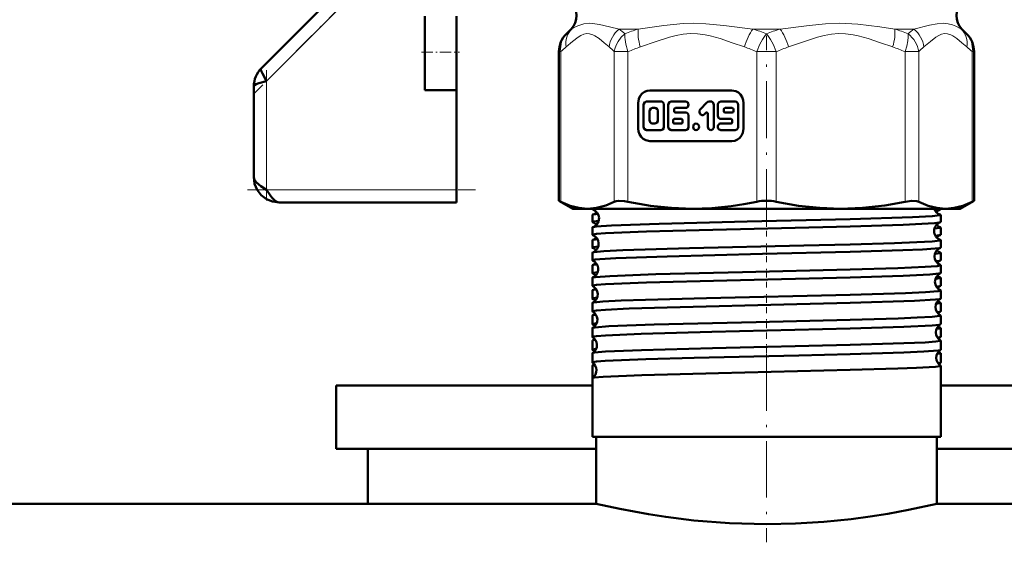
# Model space of a CAD drawing. Extents: x -1976 to 2357, y -1877 to 748.
# Tile 38 of 61: x 88 to 165, y -189 to -148. Entities that reach past the tile are written whole.
import ezdxf

# ---------------------------------------------------------------- set-up
doc = ezdxf.new("R2010")
doc.units = 0
doc.linetypes.add('DASHDOT', pattern=[18.5, 12, -3, 0.5, -3])

msp = doc.modelspace()

# ---------------------------------------------------------------- linework, layer by layer
at = {"color": 7, "linetype": 'DASHDOT', "lineweight": 18}
msp.add_line((146.565, -115.939), (146.565, -151.632), dxfattribs=at)
at = {"color": 7, "linetype": 'DASHDOT', "lineweight": 18, "ltscale": 0.296715}
msp.add_line((114.538, -144.917), (106.146, -153.309), dxfattribs=at)
at = {"color": 7, "lineweight": 50}
for p, q in [((112.847, -145.194), (106.651, -151.39)), ((119.565, -150.123), (119.565, -147.262)), ((122.065, -150.123), (122.065, -147.262)), ((131.126, -148.286), (130.755, -148.657)), ((131.126, -148.286), (130.755, -148.657)), ((162.005, -148.286), (162.375, -148.657)), ((162.005, -148.286), (162.375, -148.657)), ((119.565, -153.123), (119.565, -150.123)), ((122.065, -153.123), (122.065, -150.123)), ((130.169, -161.843), (130.169, -150.071)), ((162.961, -161.843), (162.961, -150.071)), ((162.961, -161.843), (162.961, -150.071)), ((106.065, -152.804), (106.065, -159.975)), ((119.565, -153.123), (122.065, -153.123)), ((122.065, -153.123), (122.065, -160.975)), ((143.832, -153.131), (137.353, -153.131)), ((138.229, -154.003), (137.092, -154.003)), ((140.175, -154.003), (139.037, -154.003)), ((142.166, -154.003), (142.027, -154.003)), ((144.093, -154.003), (142.956, -154.003)), ((136.429, -154.131), (136.429, -156.131)), ((136.855, -154.259), (136.855, -156.004)), ((137.328, -154.772), (137.328, -155.491)), ((137.755, -154.516), (137.565, -154.516)), ((137.992, -155.491), (137.992, -154.772)), ((138.466, -156.004), (138.466, -154.259)), ((138.8, -154.259), (138.8, -156.004)), ((139.274, -154.772), (139.274, -154.618)), ((139.369, -154.516), (140.175, -154.516)), ((141.86, -154.078), (141.335, -154.646)), ((142.403, -156.004), (142.403, -154.259)), ((142.719, -154.259), (142.719, -155.131)), ((143.193, -154.618), (143.193, -154.772)), ((143.856, -154.516), (143.288, -154.516)), ((143.951, -154.772), (143.951, -154.618)), ((144.33, -156.004), (144.33, -154.259)), ((144.756, -156.131), (144.756, -154.131)), ((139.183, -155.491), (139.183, -155.644)), ((139.843, -155.388), (139.277, -155.388)), ((140.175, -154.875), (139.369, -154.875)), ((139.938, -155.644), (139.938, -155.491)), ((140.412, -156.004), (140.412, -155.131)), ((141.67, -155.009), (141.767, -154.903)), ((141.929, -154.976), (141.929, -156.004)), ((142.956, -155.388), (143.761, -155.388)), ((143.288, -154.875), (143.856, -154.875)), ((143.856, -155.491), (143.856, -155.644)), ((137.092, -156.26), (138.229, -156.26)), ((137.565, -155.747), (137.755, -155.747)), ((139.037, -156.26), (140.175, -156.26)), ((139.277, -155.747), (139.843, -155.747)), ((143.761, -155.747), (142.956, -155.747)), ((142.956, -156.26), (144.093, -156.26)), ((137.353, -157.131), (143.832, -157.131)), ((122.065, -160.975), (122.065, -161.975)), ((122.065, -161.975), (108.065, -161.975)), ((130.169, -161.843), (130.322, -161.92)), ((131.265, -162.475), (130.169, -161.843)), ((131.265, -162.475), (132.43, -162.475)), ((132.43, -162.475), (140.71, -162.475)), ((132.806, -162.518), (132.806, -162.475)), ((140.71, -162.475), (146.565, -162.475)), ((146.565, -162.475), (152.42, -162.475)), ((152.42, -162.475), (160.701, -162.475)), ((159.866, -162.601), (160.283, -162.543)), ((160.325, -162.518), (160.325, -162.475)), ((160.701, -162.475), (161.865, -162.475)), ((161.865, -162.475), (162.961, -161.843)), ((162.809, -161.92), (162.961, -161.843)), ((132.806, -163.524), (132.806, -162.961)), ((160.325, -163.524), (160.325, -162.961)), ((132.806, -164.53), (132.806, -163.956)), ((160.325, -164.53), (160.325, -163.956)), ((132.806, -165.536), (132.806, -164.951)), ((160.325, -165.536), (160.325, -164.951)), ((132.806, -166.543), (132.806, -165.945)), ((160.325, -166.543), (160.325, -165.945)), ((132.806, -167.551), (132.806, -166.939)), ((160.325, -167.551), (160.325, -166.939)), ((132.806, -168.558), (132.806, -167.932)), ((160.325, -168.558), (160.325, -167.932)), ((132.806, -169.567), (132.806, -168.924)), ((160.325, -169.567), (160.325, -168.924)), ((132.806, -170.576), (132.806, -169.917)), ((160.325, -170.576), (160.325, -169.917)), ((132.806, -171.586), (132.806, -170.908)), ((160.325, -171.586), (160.325, -170.908)), ((132.806, -172.596), (132.806, -171.899)), ((160.325, -172.596), (160.325, -171.899)), ((132.806, -173.607), (132.806, -172.889)), ((160.325, -173.607), (160.325, -172.889)), ((132.806, -174.618), (132.806, -173.879)), ((160.325, -174.618), (160.325, -173.879)), ((132.806, -175.855), (132.806, -174.868)), ((160.325, -180.475), (160.325, -174.868)), ((112.565, -176.425), (112.565, -181.425)), ((112.565, -176.425), (132.806, -176.425)), ((132.806, -180.475), (132.806, -175.857)), ((160.325, -176.425), (160.325, -175.857)), ((160.325, -176.425), (180.565, -176.425)), ((153.162, -180.475), (132.806, -180.475)), ((133.115, -185.775), (133.115, -180.475)), ((160.325, -180.475), (153.162, -180.475)), ((160.015, -185.775), (160.015, -180.475)), ((112.565, -181.425), (133.115, -181.425)), ((115.065, -181.425), (115.065, -185.776)), ((160.015, -181.425), (180.565, -181.425)), ((133.115, -185.775), (-325.435, -185.775)), ((4.565, -185.775), (115.065, -185.775)), ((618.565, -185.775), (160.015, -185.775))]:
    msp.add_line(p, q, dxfattribs=at)
at = {"color": 7, "lineweight": 18}
for p, q in [((107.065, -152.39), (113.708, -145.746)), ((131.163, -148.286), (131.126, -148.286)), ((134.914, -148.286), (136.435, -148.286)), ((145.489, -148.286), (147.641, -148.286)), ((156.695, -148.286), (158.217, -148.286)), ((161.967, -148.286), (162.005, -148.286)), ((130.746, -148.666), (130.755, -148.657)), ((130.755, -148.657), (130.781, -148.631)), ((162.333, -148.615), (162.375, -148.657)), ((162.375, -148.657), (162.409, -148.692)), ((130.169, -150.071), (130.322, -150.071)), ((130.322, -150.071), (130.322, -161.92)), ((134.538, -161.92), (134.538, -150.071)), ((134.538, -150.071), (135.62, -150.071)), ((135.62, -150.071), (135.62, -161.92)), ((145.8, -161.92), (145.8, -150.071)), ((146.565, -150.071), (145.8, -150.071)), ((147.331, -150.071), (146.565, -150.071)), ((147.331, -150.071), (147.331, -161.92)), ((157.51, -161.92), (157.51, -150.071)), ((157.51, -150.071), (158.592, -150.071)), ((158.592, -150.071), (158.592, -161.92)), ((162.809, -161.92), (162.809, -150.071)), ((162.809, -150.071), (162.961, -150.071)), ((107.065, -160.975), (107.065, -152.39)), ((122.065, -160.975), (107.065, -160.975))]:
    msp.add_line(p, q, dxfattribs=at)
at = {"color": 7, "linetype": 'DASHDOT', "lineweight": 18, "ltscale": 0.376445}
msp.add_line((146.565, -163.874), (146.565, -148.816), dxfattribs=at)
at = {"color": 7, "linetype": 'DASHDOT', "lineweight": 18, "ltscale": 0.075}
msp.add_line((119.315, -150.123), (122.315, -150.123), dxfattribs=at)
at = {"color": 7, "linetype": 'DASHDOT', "lineweight": 18, "ltscale": 0.257574}
msp.add_line((107.065, -151.531), (107.065, -161.834), dxfattribs=at)
at = {"color": 7, "linetype": 'DASHDOT', "lineweight": 18, "ltscale": 0.45}
msp.add_line((105.565, -160.975), (123.565, -160.975), dxfattribs=at)
at = {"color": 7, "linetype": 'DASHDOT', "lineweight": 18, "ltscale": 0.037488}
msp.add_line((146.565, -164.675), (146.565, -163.176), dxfattribs=at)
at = {"color": 7, "linetype": 'DASHDOT', "lineweight": 18, "ltscale": 0.038128}
msp.add_line((146.565, -166.688), (146.565, -165.163), dxfattribs=at)
at = {"color": 7, "linetype": 'DASHDOT', "lineweight": 18, "ltscale": 0.0389}
msp.add_line((146.565, -168.704), (146.565, -167.148), dxfattribs=at)
at = {"color": 7, "linetype": 'DASHDOT', "lineweight": 18, "ltscale": 0.03981}
msp.add_line((146.565, -170.722), (146.565, -169.13), dxfattribs=at)
at = {"color": 7, "linetype": 'DASHDOT', "lineweight": 18, "ltscale": 0.040864}
msp.add_line((146.565, -172.744), (146.565, -171.11), dxfattribs=at)
at = {"color": 7, "linetype": 'DASHDOT', "lineweight": 18, "ltscale": 0.042071}
msp.add_line((146.565, -174.769), (146.565, -173.087), dxfattribs=at)
at = {"color": 7, "linetype": 'DASHDOT', "lineweight": 18, "ltscale": 0.37114}
msp.add_line((146.565, -173.968), (146.565, -188.814), dxfattribs=at)
at = {"color": 7, "lineweight": 18}
for points in [[(131.163, -148.286), (131.519, -148.085), (131.736, -147.992), (132.127, -147.878), (132.592, -147.833)], [(132.592, -147.833), (133.013, -147.863), (133.383, -147.926), (134.163, -148.104), (134.914, -148.286)], [(136.435, -148.286), (138.465, -147.992), (139.977, -147.854), (140.785, -147.833)], [(140.785, -147.833), (141.762, -147.864), (143.193, -147.993), (145.489, -148.286)], [(147.641, -148.286), (149.947, -147.992), (151.221, -147.873), (152.364, -147.833)], [(152.364, -147.833), (153.79, -147.899), (155.522, -148.108), (156.695, -148.286)], [(158.217, -148.286), (159.447, -147.991), (160.053, -147.873), (160.546, -147.833)], [(160.546, -147.833), (160.927, -147.864), (161.252, -147.942), (161.534, -148.049), (161.967, -148.286)], [(134.133, -149.7), (133.735, -149.364), (133.334, -149.042), (133.009, -148.823), (132.844, -148.739), (132.593, -148.659), (132.365, -148.646), (132.129, -148.694), (131.896, -148.798), (131.678, -148.932), (131.245, -149.263), (130.726, -149.7)], [(135.386, -148.657), (135.083, -148.937), (134.842, -149.257), (134.681, -149.566), (134.583, -149.85), (134.538, -150.071)], [(144.823, -149.7), (143.86, -149.364), (142.894, -149.042), (142.107, -148.823), (141.71, -148.739), (141.104, -148.659), (140.555, -148.646), (139.984, -148.694), (139.421, -148.798), (138.896, -148.932), (137.851, -149.263), (136.598, -149.7)], [(156.533, -149.7), (155.57, -149.364), (154.604, -149.042), (153.818, -148.823), (153.42, -148.739), (152.814, -148.659), (152.265, -148.646), (151.694, -148.694), (151.131, -148.798), (150.606, -148.932), (149.561, -149.263), (148.308, -149.7)], [(157.51, -150.071), (157.643, -149.635), (157.727, -149.22), (157.754, -148.921), (157.745, -148.657)], [(162.404, -149.7), (162.005, -149.364), (161.605, -149.042), (161.279, -148.823), (161.115, -148.739), (160.864, -148.659), (160.636, -148.646), (160.4, -148.694), (160.167, -148.798), (159.949, -148.932), (159.516, -149.263), (158.997, -149.7)]]:
    msp.add_lwpolyline(points, dxfattribs=at)
at = {"color": 7, "lineweight": 50}
for points in [[(106.651, -151.39), (106.629, -151.436), (106.627, -151.479), (106.651, -151.592), (106.737, -151.798), (107.065, -152.39)], [(107.065, -152.39), (106.453, -152.563), (106.236, -152.648), (106.112, -152.723), (106.076, -152.765), (106.065, -152.804)], [(137.353, -153.131), (137.132, -153.161), (136.923, -153.247), (136.739, -153.384), (136.591, -153.566), (136.487, -153.783), (136.429, -154.131)], [(144.756, -154.131), (144.729, -153.891), (144.649, -153.665), (144.522, -153.466), (144.354, -153.306), (144.154, -153.194), (143.832, -153.131)], [(137.092, -154.003), (136.955, -154.05), (136.866, -154.181), (136.855, -154.259)], [(138.466, -154.259), (138.42, -154.108), (138.298, -154.014), (138.229, -154.003)], [(139.037, -154.003), (138.9, -154.05), (138.812, -154.18), (138.8, -154.259)], [(140.175, -154.516), (140.263, -154.497), (140.351, -154.43), (140.412, -154.259), (140.351, -154.088), (140.263, -154.021), (140.175, -154.003)], [(142.403, -154.259), (142.357, -154.108), (142.236, -154.014), (142.166, -154.003)], [(142.956, -154.003), (142.819, -154.05), (142.73, -154.181), (142.719, -154.259)], [(137.565, -154.516), (137.426, -154.565), (137.34, -154.693), (137.328, -154.772)], [(137.992, -154.772), (137.947, -154.622), (137.828, -154.528), (137.755, -154.516)], [(141.335, -154.646), (141.285, -154.726), (141.266, -154.842), (141.337, -155.01), (141.491, -155.083), (141.565, -155.075), (141.67, -155.009)], [(137.328, -155.491), (137.374, -155.641), (137.492, -155.734), (137.565, -155.747)], [(137.755, -155.747), (137.894, -155.698), (137.98, -155.57), (137.992, -155.491)], [(140.412, -155.131), (140.366, -154.98), (140.244, -154.886), (140.175, -154.875)], [(142.719, -155.131), (142.765, -155.283), (142.886, -155.377), (142.956, -155.388)], [(136.429, -156.131), (136.457, -156.371), (136.537, -156.597), (136.663, -156.796), (136.831, -156.956), (137.032, -157.069), (137.353, -157.131)], [(136.855, -156.004), (136.9, -156.155), (137.022, -156.249), (137.092, -156.26)], [(138.229, -156.26), (138.366, -156.213), (138.455, -156.082), (138.466, -156.004)], [(138.8, -156.004), (138.846, -156.155), (138.968, -156.249), (139.037, -156.26)], [(140.175, -156.26), (140.311, -156.213), (140.4, -156.082), (140.412, -156.004)], [(141.929, -156.004), (141.975, -156.155), (142.097, -156.249), (142.166, -156.26)], [(142.166, -156.26), (142.303, -156.213), (142.392, -156.082), (142.403, -156.004)], [(143.832, -157.131), (144.054, -157.101), (144.262, -157.015), (144.447, -156.878), (144.594, -156.696), (144.698, -156.479), (144.756, -156.131)], [(144.093, -156.26), (144.23, -156.213), (144.319, -156.082), (144.33, -156.004)], [(106.065, -159.975), (106.119, -160.186), (106.27, -160.39), (106.617, -160.68), (107.065, -160.975)], [(108.065, -161.975), (107.543, -161.912), (107.063, -161.72), (106.641, -161.399), (106.321, -160.977), (106.128, -160.497), (106.065, -159.975)], [(107.065, -160.975), (107.342, -161.396), (107.484, -161.587), (107.687, -161.804), (107.869, -161.928), (108.065, -161.975)], [(130.322, -161.92), (131.054, -162.235), (131.751, -162.416), (132.43, -162.475)], [(132.43, -162.475), (133.143, -162.41), (133.876, -162.21), (134.538, -161.92)], [(132.806, -162.518), (132.807, -162.514), (132.81, -162.51), (132.82, -162.504), (132.844, -162.495), (132.93, -162.475)], [(132.847, -162.543), (132.819, -162.532), (132.81, -162.527), (132.806, -162.521), (132.806, -162.518)], [(134.538, -161.92), (134.683, -161.87), (134.867, -161.846), (135.336, -161.87), (135.62, -161.92)], [(135.62, -161.92), (137.389, -162.235), (139.07, -162.416), (140.71, -162.475)], [(140.71, -162.475), (142.24, -162.424), (143.768, -162.271), (144.786, -162.115), (145.8, -161.92)], [(147.331, -161.92), (149.099, -162.235), (150.78, -162.416), (152.42, -162.475)], [(152.42, -162.475), (154.142, -162.41), (155.912, -162.21), (157.51, -161.92)], [(157.51, -161.92), (158.044, -161.846), (158.448, -161.87), (158.592, -161.92)], [(158.592, -161.92), (159.326, -162.235), (160.022, -162.416), (160.701, -162.475)], [(160.283, -162.543), (160.312, -162.532), (160.32, -162.527), (160.324, -162.521), (160.325, -162.518)], [(160.701, -162.475), (161.38, -162.416), (162.076, -162.235), (162.809, -161.92)], [(132.806, -162.961), (132.806, -162.958), (132.811, -162.952), (132.821, -162.947), (132.855, -162.935)], [(133.341, -163.198), (133.3, -163.482), (133.121, -163.765), (132.871, -163.924), (132.847, -163.932)], [(132.847, -163.932), (133.115, -163.889), (134.326, -163.806), (138.084, -163.669), (145.044, -163.494), (153.162, -163.301)], [(153.162, -163.301), (158.087, -163.145), (159.654, -163.061), (160.248, -162.995), (160.301, -162.98), (160.316, -162.973), (160.322, -162.968), (160.324, -162.965), (160.325, -162.961)], [(160.325, -162.961), (160.324, -162.958), (160.319, -162.952), (160.309, -162.947), (160.275, -162.935)], [(132.806, -163.524), (132.807, -163.521), (132.812, -163.514), (132.824, -163.508), (132.864, -163.495), (133.315, -163.437)], [(132.806, -164.53), (132.807, -164.525), (132.81, -164.522), (132.819, -164.516), (132.842, -164.506), (133.131, -164.46), (133.833, -164.405), (137.081, -164.27), (141.256, -164.154), (153.162, -163.867)], [(132.806, -163.956), (132.806, -163.954), (132.81, -163.948), (132.818, -163.943), (132.847, -163.932)], [(153.162, -163.867), (157.372, -163.738), (158.84, -163.674), (159.84, -163.609), (160.196, -163.568), (160.29, -163.547)], [(159.832, -164.041), (160.269, -163.985), (160.307, -163.972), (160.318, -163.966), (160.324, -163.96), (160.325, -163.956)], [(160.325, -163.956), (160.324, -163.954), (160.32, -163.948), (160.312, -163.943), (160.284, -163.932)], [(159.905, -164.609), (160.216, -164.57), (160.295, -164.551)], [(132.806, -165.536), (132.806, -165.533), (132.812, -165.527), (132.822, -165.521), (132.859, -165.508), (133.276, -165.452)], [(132.835, -165.924), (132.916, -165.905), (133.724, -165.829), (135.208, -165.755), (140.471, -165.593), (149.524, -165.38), (153.162, -165.29)], [(153.162, -165.29), (156.675, -165.187), (158.429, -165.119), (159.65, -165.051), (160.248, -164.985), (160.301, -164.97), (160.316, -164.962), (160.322, -164.957), (160.324, -164.955), (160.325, -164.951)], [(153.162, -165.879), (157.335, -165.751), (158.895, -165.684), (159.879, -165.618), (160.216, -165.577), (160.299, -165.556)], [(132.806, -166.543), (132.806, -166.541), (132.809, -166.537), (132.813, -166.532), (132.83, -166.524), (133.024, -166.486), (133.404, -166.448), (134.652, -166.375), (138.714, -166.234), (146.238, -166.047), (153.162, -165.879)], [(159.871, -166.027), (160.274, -165.972), (160.309, -165.96), (160.319, -165.954), (160.324, -165.948), (160.325, -165.945)], [(132.831, -166.92), (132.901, -166.902), (133.173, -166.866)], [(153.162, -167.277), (156.929, -167.166), (159.107, -167.073), (160.036, -167.004), (160.292, -166.96), (160.315, -166.951), (160.321, -166.946), (160.324, -166.941), (160.325, -166.939)], [(159.946, -166.618), (160.23, -166.581), (160.302, -166.561)], [(132.806, -167.551), (132.806, -167.548), (132.811, -167.542), (132.821, -167.536), (132.854, -167.524), (133.235, -167.47)], [(132.806, -168.558), (132.807, -168.554), (132.81, -168.551), (132.819, -168.544), (132.842, -168.535), (133.131, -168.489), (133.836, -168.433), (137.078, -168.298), (143.427, -168.128), (153.162, -167.894)], [(132.827, -167.914), (132.876, -167.9), (133.055, -167.872), (134.194, -167.789), (137.82, -167.653), (144.666, -167.479), (153.162, -167.277)], [(153.162, -167.894), (157.358, -167.765), (159.474, -167.664), (160.18, -167.597), (160.305, -167.567)], [(159.911, -168.01), (160.278, -167.958), (160.31, -167.946), (160.319, -167.941), (160.324, -167.935), (160.325, -167.932)], [(159.987, -168.63), (160.246, -168.593), (160.308, -168.574)], [(132.806, -169.567), (132.806, -169.564), (132.811, -169.558), (132.819, -169.553), (132.849, -169.541), (133.193, -169.491)], [(132.822, -169.901), (132.889, -169.882), (133.171, -169.844), (133.642, -169.806), (135.075, -169.733), (137.008, -169.663), (141.827, -169.532), (153.162, -169.263)], [(132.825, -168.908), (132.886, -168.89), (133.132, -168.856)], [(153.162, -169.263), (157.548, -169.129), (159.124, -169.057), (160.115, -168.98), (160.267, -168.953), (160.308, -168.94), (160.319, -168.933), (160.323, -168.93), (160.325, -168.924)], [(132.806, -170.576), (132.807, -170.571), (132.81, -170.568), (132.819, -170.562), (132.842, -170.553), (133.131, -170.506), (133.833, -170.451), (135.726, -170.363), (138.706, -170.267), (148.95, -170.015), (153.162, -169.911)], [(153.162, -169.911), (158.251, -169.746), (159.916, -169.645), (160.237, -169.603), (160.31, -169.582)], [(159.953, -169.99), (160.283, -169.941), (160.312, -169.93), (160.32, -169.925), (160.324, -169.919), (160.325, -169.917)], [(132.82, -170.894), (132.873, -170.877), (133.09, -170.844)], [(153.162, -171.246), (156.961, -171.133), (158.465, -171.074), (159.665, -171.006), (160.25, -170.941), (160.301, -170.926), (160.316, -170.919), (160.322, -170.914), (160.324, -170.912), (160.325, -170.908)], [(160.031, -170.642), (160.258, -170.607), (160.312, -170.59)], [(132.806, -171.586), (132.806, -171.583), (132.81, -171.578), (132.818, -171.572), (132.844, -171.562), (133.15, -171.514)], [(132.819, -171.885), (132.859, -171.871), (133.021, -171.843), (134.116, -171.76), (137.68, -171.625), (145.751, -171.422), (153.162, -171.246)], [(153.162, -171.93), (157.408, -171.799), (159.645, -171.687), (160.199, -171.629), (160.288, -171.609), (160.313, -171.599)], [(159.996, -171.968), (160.288, -171.922), (160.313, -171.912), (160.32, -171.907), (160.324, -171.902), (160.325, -171.899)], [(132.806, -172.596), (132.807, -172.591), (132.81, -172.588), (132.819, -172.582), (132.842, -172.572), (133.131, -172.526), (133.833, -172.471), (136.675, -172.349), (142.252, -172.193), (153.162, -171.93)], [(160.076, -172.657), (160.27, -172.625), (160.314, -172.608)], [(132.816, -173.867), (132.847, -173.855), (132.974, -173.83), (133.84, -173.756), (136.69, -173.637), (142.291, -173.484), (153.162, -173.227)], [(132.817, -172.877), (132.861, -172.861), (133.046, -172.83)], [(153.162, -173.227), (156.566, -173.128), (159.09, -173.024), (159.935, -172.965), (160.281, -172.915), (160.309, -172.904), (160.32, -172.898), (160.323, -172.894), (160.325, -172.889)], [(132.806, -173.607), (132.806, -173.604), (132.81, -173.599), (132.816, -173.594), (132.839, -173.584), (133.104, -173.54)], [(132.806, -174.618), (132.807, -174.614), (132.81, -174.61), (132.819, -174.604), (132.843, -174.595), (133.131, -174.548), (133.832, -174.493), (137.034, -174.359), (140.843, -174.251), (149.128, -174.052), (153.162, -173.952)], [(153.162, -173.952), (157.417, -173.82), (158.984, -173.75), (160.115, -173.663), (160.278, -173.633), (160.315, -173.619)], [(160.042, -173.943), (160.293, -173.9), (160.315, -173.891), (160.321, -173.886), (160.324, -173.881), (160.325, -173.879)], [(132.815, -174.857), (132.85, -174.843), (133.001, -174.815)], [(153.162, -175.205), (156.932, -175.094), (158.427, -175.035), (159.911, -174.946), (160.258, -174.899), (160.304, -174.885), (160.317, -174.879), (160.322, -174.874), (160.324, -174.872), (160.325, -174.868)], [(160.121, -174.674), (160.28, -174.644), (160.317, -174.629)], [(132.814, -175.846), (132.839, -175.835), (132.944, -175.812), (133.672, -175.744), (136.707, -175.614), (142.781, -175.45), (153.162, -175.205)], [(133.115, -185.775), (134.966, -186.182), (137.246, -186.604), (138.603, -186.813), (140.824, -187.085), (143.643, -187.304), (146.565, -187.381)], [(146.565, -187.381), (148.859, -187.333), (151.105, -187.195), (153.249, -186.98), (154.755, -186.78), (156.143, -186.561), (157.784, -186.259), (160.015, -185.775)]]:
    msp.add_lwpolyline(points, dxfattribs=at)
for centre, radius, start, end in [((130.065, -147.225), 1.5, 315.00005, 45), ((163.065, -147.225), 1.5, 135, 225), ((132.169, -150.071), 2, 135, 180.00001), ((132.169, -150.071), 2, 135, 180.00001), ((160.961, -150.071), 2, 0, 45), ((160.961, -150.071), 2, 0, 45), ((108.049, -152.797), 1.984, 134.80796, 180.19202), ((108.049, -152.797), 1.984, 134.808, 180.19202), ((142.029, -154.231), 0.228, 90.50339, 137.96335), ((139.374, -154.614), 0.099, 92.71939, 182.49726), ((139.374, -154.777), 0.099, 177.49898, 267.27681), ((143.292, -154.614), 0.099, 92.7495, 182.47569), ((143.292, -154.777), 0.099, 177.52209, 267.23977), ((143.852, -154.614), 0.099, 357.5221, 87.23977), ((143.852, -154.777), 0.099, 272.7495, 2.47569), ((139.282, -155.486), 0.099, 92.7495, 182.47569), ((139.838, -155.486), 0.099, 357.5221, 87.23977), ((141.835, -154.965), 0.0913, 90.50339, 137.96328), ((141.83, -154.972), 0.099, 357.49881, 87.27724), ((143.757, -155.486), 0.099, 357.49899, 87.27681), ((139.282, -155.649), 0.099, 177.52209, 267.23977), ((139.838, -155.649), 0.099, 272.7495, 2.47569), ((143.757, -155.649), 0.099, 272.7194, 2.49727), ((132.613, -163.231), 0.727, 2.62882, 71.21936), ((146.554, -165.572), 3.729, 89.83184, 101.67366), ((146.576, -165.572), 3.729, 78.3264, 90.16808), ((160.492, -162.252), 0.717, 198.12438, 252.3534), ((160.497, -163.202), 0.693, 107.99769, 138.96413), ((132.657, -162.282), 0.682, 286.93362, 317.06823), ((133.435, -165.794), 2.919, 93.6253, 101.47104), ((132.844, -163.5), 0.0457, 211.51712, 265.85165), ((132.614, -164.205), 0.697, 41.08591, 70.96052), ((160.537, -164.233), 0.73, 109.81547, 180.65183), ((160.495, -163.277), 0.688, 223.03695, 252.1336), ((160.286, -163.5), 0.0457, 274.14835, 328.48287), ((132.84, -164.511), 0.0392, 208.73288, 264.29215), ((132.576, -165.232), 0.73, 2.7344, 69.14486), ((132.616, -164.274), 0.693, 288.93059, 316.88613), ((133.351, -167.187), 2.316, 93.42786, 102.74201), ((160.536, -164.243), 0.73, 179.85861, 250.25184), ((160.538, -165.21), 0.703, 110.248, 138.84919), ((160.291, -164.511), 0.0392, 275.70786, 331.26713), ((132.844, -164.974), 0.0451, 94.05439, 148.29998), ((132.836, -165.521), 0.034, 206.07917, 262.5766), ((132.574, -166.211), 0.704, 41.23118, 68.55748), ((132.574, -165.241), 0.732, 290.90159, 3.41699), ((160.574, -166.234), 0.732, 112.05749, 180.5678), ((160.287, -164.974), 0.0451, 31.70002, 85.94561), ((160.294, -165.521), 0.034, 277.4234, 333.92082), ((132.839, -165.963), 0.0385, 95.59628, 151.1796), ((160.573, -166.242), 0.732, 179.95325, 248.00055), ((160.535, -165.27), 0.698, 223.18794, 249.87847), ((160.291, -165.963), 0.0385, 28.8204, 84.40372), ((132.833, -166.531), 0.03, 203.6851, 260.80445), ((132.835, -166.953), 0.0333, 97.33111, 153.7884), ((132.539, -167.233), 0.732, 2.80774, 66.7538), ((132.538, -167.241), 0.734, 293.26267, 3.35631), ((132.575, -166.266), 0.702, 291.35692, 316.73802), ((160.578, -167.216), 0.711, 112.7943, 138.68531), ((160.295, -166.953), 0.0333, 26.2116, 82.66889), ((160.297, -166.531), 0.03, 279.19555, 336.3149), ((132.83, -167.541), 0.0267, 201.44052, 258.91878), ((132.832, -167.943), 0.0293, 99.14109, 156.24765), ((132.535, -168.216), 0.71, 41.27809, 65.92747), ((160.61, -168.234), 0.734, 114.54686, 180.51733), ((160.574, -167.264), 0.705, 223.34324, 247.33738), ((160.298, -167.943), 0.0293, 23.75234, 80.85891), ((160.3, -167.541), 0.0267, 281.08121, 338.55948), ((132.828, -168.551), 0.024, 199.28673, 256.95595), ((132.503, -169.234), 0.734, 2.87226, 64.13914), ((132.536, -168.261), 0.709, 294.01177, 316.65268), ((160.61, -168.241), 0.734, 180.02431, 245.48286), ((160.616, -169.221), 0.717, 115.51312, 138.60194), ((160.302, -168.551), 0.024, 283.04405, 340.71327), ((132.83, -168.934), 0.026, 101.02462, 158.50167), ((132.826, -169.56), 0.0218, 197.42597, 254.90532), ((132.501, -169.24), 0.735, 295.88205, 3.29433), ((160.301, -168.934), 0.026, 21.49833, 78.97538), ((160.304, -169.56), 0.0218, 285.09468, 342.57404), ((132.828, -169.924), 0.0234, 102.96992, 160.48751), ((132.497, -170.22), 0.716, 41.37186, 63.11576), ((160.647, -170.235), 0.736, 117.26506, 180.45056), ((160.646, -170.24), 0.735, 180.07461, 242.78094), ((160.613, -169.259), 0.711, 223.37008, 244.60192), ((160.303, -169.924), 0.0234, 19.5125, 77.03007), ((132.825, -170.571), 0.02, 195.74293, 252.79657), ((132.826, -170.914), 0.0212, 104.99583, 162.3868), ((132.467, -171.235), 0.735, 2.91292, 61.36246), ((132.497, -170.256), 0.715, 296.83787, 316.57668), ((160.652, -171.222), 0.718, 118.33355, 138.58478), ((160.305, -170.914), 0.0212, 17.6132, 75.00417), ((160.306, -170.571), 0.02, 287.20342, 344.25707), ((132.823, -171.581), 0.0184, 194.03172, 250.68527), ((132.824, -171.904), 0.0194, 106.97896, 164.16468), ((132.457, -172.227), 0.724, 41.47732, 60.12656), ((132.465, -171.239), 0.737, 298.66161, 3.25454), ((160.683, -172.236), 0.737, 120.12083, 180.40815), ((160.647, -171.261), 0.709, 223.31899, 241.77993), ((160.306, -171.904), 0.0194, 15.83532, 73.02103), ((160.307, -171.581), 0.0184, 289.31473, 345.96829), ((132.822, -172.592), 0.0171, 192.55589, 248.49048), ((132.43, -173.236), 0.737, 2.95368, 58.42055), ((160.683, -172.24), 0.737, 180.11646, 239.91664), ((160.691, -173.227), 0.724, 121.3651, 138.48974), ((160.308, -172.592), 0.0171, 291.50952, 347.4441), ((132.823, -172.894), 0.0178, 109.2015, 165.84694), ((132.43, -173.239), 0.738, 301.57117, 3.21843), ((132.46, -172.253), 0.718, 299.7713, 316.55784), ((160.307, -172.894), 0.0178, 14.15307, 70.7985), ((132.821, -173.604), 0.016, 191.30655, 246.47276), ((132.822, -173.883), 0.0164, 111.36627, 167.45828), ((132.421, -174.227), 0.725, 41.45932, 57.08464), ((160.719, -174.236), 0.738, 123.1304, 180.37034), ((160.718, -174.239), 0.738, 180.14436, 236.91476), ((160.689, -173.251), 0.721, 223.47185, 238.7151), ((160.309, -173.604), 0.016, 293.52725, 348.69345), ((160.309, -173.883), 0.0164, 12.54172, 68.63374), ((132.82, -174.616), 0.015, 189.93588, 244.01384), ((132.821, -174.871), 0.0153, 113.48611, 168.66578), ((132.395, -175.236), 0.738, 2.97965, 55.35032), ((132.423, -174.25), 0.722, 302.84203, 316.49533), ((160.729, -175.23), 0.728, 124.4941, 138.55174), ((160.31, -174.871), 0.0153, 11.33421, 66.51388), ((160.31, -174.616), 0.015, 295.98616, 350.06412), ((132.394, -175.239), 0.739, 304.65828, 3.17974), ((132.82, -175.859), 0.0143, 115.76184, 169.94695)]:
    msp.add_arc(centre, radius, start, end, dxfattribs=at)
at = {"color": 7, "lineweight": 18}
for centre, radius, start, end in [((134.614, -152.493), 5.441, 129.35589, 135.16457), ((130.986, -153.771), 6.747, 49.2926, 54.39128), ((141.979, -165.647), 18.224, 107.71106, 111.2104), ((139.726, -166.755), 19.347, 69.2976, 72.6677), ((153.405, -166.755), 19.347, 107.3323, 110.70239), ((151.151, -165.646), 18.224, 68.78961, 72.28894), ((162.145, -153.771), 6.747, 125.60872, 130.7074), ((158.517, -152.493), 5.441, 44.83543, 50.64411), ((134.514, -154.24), 5.913, 129.84104, 135.16147), ((130.345, -154.24), 5.913, 44.83854, 50.15897), ((142.105, -165.689), 16.91, 109.00787, 112.54965), ((139.315, -165.689), 16.91, 67.45034, 70.99213), ((153.815, -165.689), 16.91, 109.00787, 112.54965), ((151.025, -165.689), 16.91, 67.45034, 70.99213), ((162.785, -154.24), 5.913, 129.84104, 135.16147), ((158.616, -154.24), 5.913, 44.83854, 50.15897)]:
    msp.add_arc(centre, radius, start, end, dxfattribs=at)
for centre, major_axis, ratio, start_param, end_param in [((132.574, -149.7), (1.277, -1.539), 0.880592, 3.24575, 4.081599), ((135.981, -149.7), (-1.277, -1.539), 0.880592, 4.50733, 5.343179), ((137.363, -149.7), (0.65, -1.892), 0.364753, 3.751886, 4.587735), ((145.588, -149.7), (-0.65, -1.892), 0.364753, 4.001194, 4.837043), ((147.542, -149.7), (0.65, -1.892), 0.364753, 1.446142, 2.281991), ((155.767, -149.7), (-0.65, -1.892), 0.364753, 1.695451, 2.5313), ((157.149, -149.7), (1.277, -1.539), 0.880592, 0.940006, 1.775856), ((160.556, -149.7), (-1.277, -1.539), 0.880592, 2.201586, 3.037435), ((132.169, -150.071), (1.414, -1.414), 0.862856, 3.141593, 4.000478), ((136.386, -150.071), (0.765, -1.848), 0.357407, 3.706528, 4.565414), ((146.565, -150.071), (-0.765, -1.848), 0.357407, 4.000478, 4.859364), ((146.565, -150.071), (0.765, -1.848), 0.357407, 1.423821, 2.282707), ((156.745, -150.071), (1.414, -1.414), 0.862856, 0.858886, 1.717772), ((160.961, -150.071), (1.414, 1.414), 0.862856, 5.4243, 6.283185)]:
    msp.add_ellipse(centre, major_axis=major_axis, ratio=ratio, start_param=start_param, end_param=end_param, dxfattribs=at)
at = {"color": 7, "lineweight": 50}
for centre, start_param, end_param in [((144.093, -154.259), 4.712389, 6.283185), ((142.956, -156.004), 0, 3.141593)]:
    msp.add_ellipse(centre, major_axis=(0, 0.257), ratio=0.92388, start_param=start_param, end_param=end_param, dxfattribs=at)
msp.add_ellipse((141.004, -156.004), major_axis=(0, 0.257), ratio=0.92388, dxfattribs=at)

doc.saveas('drawing.dxf')
